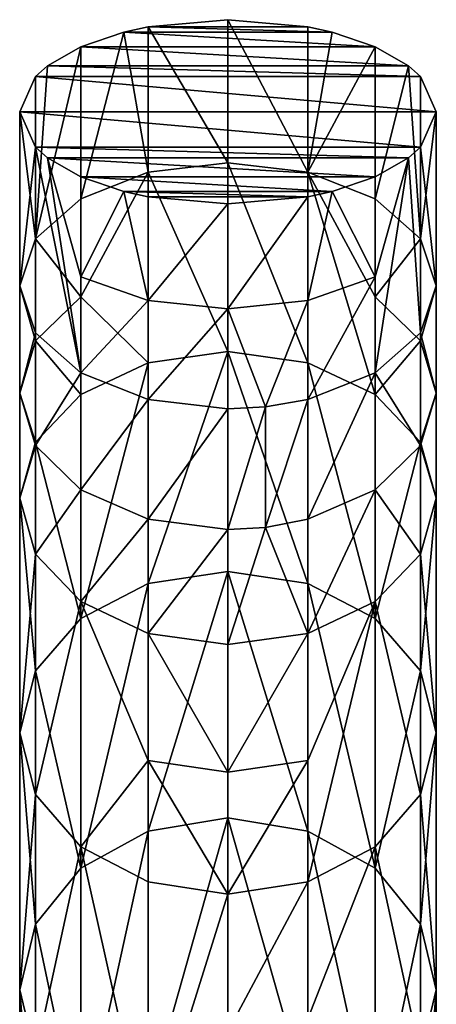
# Model space of a CAD drawing. Extents: x -46 to 46, y 1 to 197.
# Tile 168 of 168: x -3 to 4, y 180 to 197. Entities that reach past the tile are written whole.
import ezdxf

# ---------------------------------------------------------------- set-up
doc = ezdxf.new("R2010")
doc.units = 0
doc.header["$LTSCALE"] = 25.4
doc.layers.get('0').update_dxf_attribs({"color": 13, "linetype": 'CONTINUOUS'})

# ---------------------------------------------------------------- blocks, each defined once
blk = doc.blocks.new('BUSH-3401_STL')
at = {"color": 18}
mesh = blk.add_polyface(dxfattribs=at)
corners = [(-1.11, 193.841, 1.142), (1.646, 193.841, 1.142), (0.268, 193.72, 0.896), (-1.532, 193.933, 1.328), (2.068, 193.933, 1.328), (-2.278, 194.186, 1.842), (2.814, 194.186, 1.842), (-2.85, 194.515, 2.511), (3.386, 194.515, 2.511), (-3.058, 194.702, 2.889), (3.594, 194.702, 2.889), (-3.332, 195.31, 4.125), (3.868, 195.31, 4.125), (-3.058, 195.919, 5.361), (3.594, 195.919, 5.361), (-2.85, 196.106, 5.74), (3.386, 196.106, 5.74), (-2.278, 196.435, 6.409), (2.814, 196.435, 6.409), (-1.532, 196.688, 6.922), (2.068, 196.688, 6.922), (-1.11, 196.78, 7.109), (1.646, 196.78, 7.109), (0.268, 196.901, 7.355)]
mesh.append_faces([[corners[k] for k in face] for face in [(0, 1, 2), (22, 21, 23)]], dxfattribs={"vtx0": -1, "color": 18})
mesh.append_faces([[corners[k] for k in face] for face in [(1, 3, 4), (4, 5, 6), (6, 7, 8), (8, 9, 10), (10, 11, 12), (12, 13, 14), (14, 15, 16), (16, 17, 18), (18, 19, 20), (20, 21, 22)]], dxfattribs={"vtx0": -1, "vtx1": -1, "color": 18})
mesh.append_faces([[corners[k] for k in face] for face in [(1, 0, 3), (4, 3, 5), (6, 5, 7), (8, 7, 9), (10, 9, 11), (12, 11, 13), (14, 13, 15), (16, 15, 17), (18, 17, 19), (20, 19, 21)]], dxfattribs={"vtx0": -1, "vtx2": -1, "color": 18})
mesh = blk.add_polyface(dxfattribs=at)
corners = [(0.268, 194.429, 8.879), (-1.11, 196.78, 7.109), (-1.11, 194.267, 8.657), (0.268, 196.901, 7.355)]
mesh.append_faces([[corners[k] for k in face] for face in [(0, 1, 2), (1, 0, 3)]], dxfattribs={"vtx0": -1, "color": 18})
mesh = blk.add_polyface(dxfattribs=at)
corners = [(1.646, 194.267, 8.657), (0.268, 196.901, 7.355), (0.268, 194.429, 8.879), (1.646, 196.78, 7.109)]
mesh.append_faces([[corners[k] for k in face] for face in [(0, 1, 2), (1, 0, 3)]], dxfattribs={"vtx0": -1, "color": 18})
mesh = blk.add_polyface(dxfattribs=at)
corners = [(-1.11, 194.267, 8.657), (-1.532, 196.688, 6.922), (-2.278, 193.806, 8.027)]
mesh.append_faces([[corners[k] for k in face] for face in [(0, 1, 2)]], dxfattribs={"color": 18})
mesh = blk.add_polyface(dxfattribs=at)
corners = [(-1.532, 196.688, 6.922), (-2.278, 196.435, 6.409), (-2.278, 193.806, 8.027)]
mesh.append_faces([[corners[k] for k in face] for face in [(0, 1, 2)]], dxfattribs={"color": 18})
mesh = blk.add_polyface(dxfattribs=at)
corners = [(-1.11, 196.78, 7.109), (-1.532, 196.688, 6.922), (-1.11, 194.267, 8.657)]
mesh.append_faces([[corners[k] for k in face] for face in [(0, 1, 2)]], dxfattribs={"color": 18})
mesh = blk.add_polyface(dxfattribs=at)
corners = [(2.068, 196.688, 6.922), (1.646, 196.78, 7.109), (1.646, 194.267, 8.657)]
mesh.append_faces([[corners[k] for k in face] for face in [(0, 1, 2)]], dxfattribs={"color": 18})
mesh = blk.add_polyface(dxfattribs=at)
corners = [(2.814, 196.435, 6.409), (2.068, 196.688, 6.922), (1.646, 194.267, 8.657)]
mesh.append_faces([[corners[k] for k in face] for face in [(0, 1, 2)]], dxfattribs={"color": 18})
mesh = blk.add_polyface(dxfattribs=at)
corners = [(-2.278, 196.435, 6.409), (-2.85, 196.106, 5.74), (-3.058, 193.117, 7.084)]
mesh.append_faces([[corners[k] for k in face] for face in [(0, 1, 2)]], dxfattribs={"color": 18})
mesh = blk.add_polyface(dxfattribs=at)
corners = [(-2.278, 196.435, 6.409), (-3.058, 193.117, 7.084), (-2.278, 193.806, 8.027)]
mesh.append_faces([[corners[k] for k in face] for face in [(0, 1, 2)]], dxfattribs={"color": 18})
mesh = blk.add_polyface(dxfattribs=at)
corners = [(2.814, 196.435, 6.409), (1.646, 194.267, 8.657), (2.814, 193.806, 8.027)]
mesh.append_faces([[corners[k] for k in face] for face in [(0, 1, 2)]], dxfattribs={"color": 18})
mesh = blk.add_polyface(dxfattribs=at)
corners = [(2.814, 196.435, 6.409), (2.814, 193.806, 8.027), (3.386, 196.106, 5.74)]
mesh.append_faces([[corners[k] for k in face] for face in [(0, 1, 2)]], dxfattribs={"color": 18})
mesh = blk.add_polyface(dxfattribs=at)
corners = [(-2.85, 196.106, 5.74), (-3.058, 195.919, 5.361), (-3.058, 193.117, 7.084)]
mesh.append_faces([[corners[k] for k in face] for face in [(0, 1, 2)]], dxfattribs={"color": 18})
mesh = blk.add_polyface(dxfattribs=at)
corners = [(3.386, 196.106, 5.74), (2.814, 193.806, 8.027), (3.594, 193.117, 7.084)]
mesh.append_faces([[corners[k] for k in face] for face in [(0, 1, 2)]], dxfattribs={"color": 18})
mesh = blk.add_polyface(dxfattribs=at)
corners = [(3.386, 196.106, 5.74), (3.594, 193.117, 7.084), (3.594, 195.919, 5.361)]
mesh.append_faces([[corners[k] for k in face] for face in [(0, 1, 2)]], dxfattribs={"color": 18})
mesh = blk.add_polyface(dxfattribs=at)
corners = [(-3.058, 193.117, 7.084), (-3.332, 195.31, 4.125), (-3.332, 192.303, 5.972), (-3.058, 195.919, 5.361)]
mesh.append_faces([[corners[k] for k in face] for face in [(0, 1, 2), (1, 0, 3)]], dxfattribs={"vtx0": -1, "color": 18})
mesh = blk.add_polyface(dxfattribs=at)
corners = [(3.868, 195.31, 4.125), (3.594, 193.117, 7.084), (3.868, 192.303, 5.972), (3.594, 195.919, 5.361)]
mesh.append_faces([[corners[k] for k in face] for face in [(0, 1, 2), (1, 0, 3)]], dxfattribs={"vtx0": -1, "color": 18})
mesh = blk.add_polyface(dxfattribs=at)
corners = [(-3.332, 192.303, 5.972), (-3.058, 194.702, 2.889), (-3.058, 191.49, 4.86), (-3.332, 195.31, 4.125)]
mesh.append_faces([[corners[k] for k in face] for face in [(0, 1, 2), (1, 0, 3)]], dxfattribs={"vtx0": -1, "color": 18})
mesh = blk.add_polyface(dxfattribs=at)
corners = [(3.594, 194.702, 2.889), (3.868, 192.303, 5.972), (3.594, 191.49, 4.86), (3.868, 195.31, 4.125)]
mesh.append_faces([[corners[k] for k in face] for face in [(0, 1, 2), (1, 0, 3)]], dxfattribs={"vtx0": -1, "color": 18})
mesh = blk.add_polyface(dxfattribs=at)
corners = [(-3.058, 194.702, 2.889), (-2.85, 194.515, 2.511), (-2.278, 190.8, 3.917)]
mesh.append_faces([[corners[k] for k in face] for face in [(0, 1, 2)]], dxfattribs={"color": 18})
mesh = blk.add_polyface(dxfattribs=at)
corners = [(-3.058, 194.702, 2.889), (-2.278, 190.8, 3.917), (-3.058, 191.49, 4.86)]
mesh.append_faces([[corners[k] for k in face] for face in [(0, 1, 2)]], dxfattribs={"color": 18})
mesh = blk.add_polyface(dxfattribs=at)
corners = [(3.594, 194.702, 2.889), (3.594, 191.49, 4.86), (3.386, 194.515, 2.511)]
mesh.append_faces([[corners[k] for k in face] for face in [(0, 1, 2)]], dxfattribs={"color": 18})
mesh = blk.add_polyface(dxfattribs=at)
corners = [(-2.85, 194.515, 2.511), (-2.278, 194.186, 1.842), (-2.278, 192.46, 2.798)]
mesh.append_faces([[corners[k] for k in face] for face in [(0, 1, 2)]], dxfattribs={"color": 18})
mesh = blk.add_polyface(dxfattribs=at)
corners = [(-2.85, 194.515, 2.511), (-2.278, 192.46, 2.798), (-2.278, 190.8, 3.917)]
mesh.append_faces([[corners[k] for k in face] for face in [(0, 1, 2)]], dxfattribs={"color": 18})
mesh = blk.add_polyface(dxfattribs=at)
corners = [(0.268, 191.168, 11.697), (-1.11, 194.267, 8.657), (-1.11, 190.976, 11.502), (0.268, 194.429, 8.879)]
mesh.append_faces([[corners[k] for k in face] for face in [(0, 1, 2), (1, 0, 3)]], dxfattribs={"vtx0": -1, "color": 18})
mesh = blk.add_polyface(dxfattribs=at)
corners = [(1.646, 190.976, 11.502), (0.268, 194.429, 8.879), (0.268, 191.168, 11.697), (1.646, 194.267, 8.657)]
mesh.append_faces([[corners[k] for k in face] for face in [(0, 1, 2), (1, 0, 3)]], dxfattribs={"vtx0": -1, "color": 18})
mesh = blk.add_polyface(dxfattribs=at)
corners = [(3.386, 194.515, 2.511), (2.814, 192.46, 2.798), (2.814, 194.186, 1.842)]
mesh.append_faces([[corners[k] for k in face] for face in [(0, 1, 2)]], dxfattribs={"color": 18})
mesh = blk.add_polyface(dxfattribs=at)
corners = [(3.386, 194.515, 2.511), (2.814, 190.8, 3.917), (2.814, 192.46, 2.798)]
mesh.append_faces([[corners[k] for k in face] for face in [(0, 1, 2)]], dxfattribs={"color": 18})
mesh = blk.add_polyface(dxfattribs=at)
corners = [(3.386, 194.515, 2.511), (3.594, 191.49, 4.86), (2.814, 190.8, 3.917)]
mesh.append_faces([[corners[k] for k in face] for face in [(0, 1, 2)]], dxfattribs={"color": 18})
mesh = blk.add_polyface(dxfattribs=at)
corners = [(-1.11, 194.267, 8.657), (-2.278, 193.806, 8.027), (-2.278, 192.116, 9.379)]
mesh.append_faces([[corners[k] for k in face] for face in [(0, 1, 2)]], dxfattribs={"color": 18})
mesh = blk.add_polyface(dxfattribs=at)
corners = [(-1.11, 194.267, 8.657), (-2.278, 192.116, 9.379), (-1.11, 190.976, 11.502)]
mesh.append_faces([[corners[k] for k in face] for face in [(0, 1, 2)]], dxfattribs={"color": 18})
mesh = blk.add_polyface(dxfattribs=at)
corners = [(2.814, 193.806, 8.027), (1.646, 194.267, 8.657), (2.814, 192.116, 9.379)]
mesh.append_faces([[corners[k] for k in face] for face in [(0, 1, 2)]], dxfattribs={"color": 18})
mesh = blk.add_polyface(dxfattribs=at)
corners = [(1.646, 194.267, 8.657), (2.814, 190.427, 10.947), (2.814, 192.116, 9.379)]
mesh.append_faces([[corners[k] for k in face] for face in [(0, 1, 2)]], dxfattribs={"color": 18})
mesh = blk.add_polyface(dxfattribs=at)
corners = [(2.814, 190.427, 10.947), (1.646, 194.267, 8.657), (1.646, 190.976, 11.502)]
mesh.append_faces([[corners[k] for k in face] for face in [(0, 1, 2)]], dxfattribs={"color": 18})
mesh = blk.add_polyface(dxfattribs=at)
corners = [(-1.532, 193.933, 1.328), (-2.278, 192.46, 2.798), (-2.278, 194.186, 1.842)]
mesh.append_faces([[corners[k] for k in face] for face in [(0, 1, 2)]], dxfattribs={"color": 18})
mesh = blk.add_polyface(dxfattribs=at)
corners = [(2.814, 192.46, 2.798), (2.068, 193.933, 1.328), (2.814, 194.186, 1.842)]
mesh.append_faces([[corners[k] for k in face] for face in [(0, 1, 2)]], dxfattribs={"color": 18})
mesh = blk.add_polyface(dxfattribs=at)
corners = [(-1.11, 192.05, 2.133), (-2.278, 192.46, 2.798), (-1.532, 193.933, 1.328)]
mesh.append_faces([[corners[k] for k in face] for face in [(0, 1, 2)]], dxfattribs={"color": 18})
mesh = blk.add_polyface(dxfattribs=at)
corners = [(-1.11, 192.05, 2.133), (-1.532, 193.933, 1.328), (-1.11, 193.841, 1.142)]
mesh.append_faces([[corners[k] for k in face] for face in [(0, 1, 2)]], dxfattribs={"color": 18})
mesh = blk.add_polyface(dxfattribs=at)
corners = [(2.814, 192.46, 2.798), (1.646, 192.05, 2.133), (2.068, 193.933, 1.328)]
mesh.append_faces([[corners[k] for k in face] for face in [(0, 1, 2)]], dxfattribs={"color": 18})
mesh = blk.add_polyface(dxfattribs=at)
corners = [(2.068, 193.933, 1.328), (1.646, 192.05, 2.133), (1.646, 193.841, 1.142)]
mesh.append_faces([[corners[k] for k in face] for face in [(0, 1, 2)]], dxfattribs={"color": 18})
mesh = blk.add_polyface(dxfattribs=at)
corners = [(-2.278, 192.116, 9.379), (-3.058, 193.117, 7.084), (-3.058, 191.352, 8.496), (-2.278, 193.806, 8.027)]
mesh.append_faces([[corners[k] for k in face] for face in [(0, 1, 2), (1, 0, 3)]], dxfattribs={"vtx0": -1, "color": 18})
mesh = blk.add_polyface(dxfattribs=at)
corners = [(0.268, 193.72, 0.896), (-1.11, 192.05, 2.133), (-1.11, 193.841, 1.142), (0.268, 191.907, 1.9)]
mesh.append_faces([[corners[k] for k in face] for face in [(0, 1, 2), (1, 0, 3)]], dxfattribs={"vtx0": -1, "color": 18})
mesh = blk.add_polyface(dxfattribs=at)
corners = [(1.646, 193.841, 1.142), (0.268, 191.907, 1.9), (0.268, 193.72, 0.896), (1.646, 192.05, 2.133)]
mesh.append_faces([[corners[k] for k in face] for face in [(0, 1, 2), (1, 0, 3)]], dxfattribs={"vtx0": -1, "color": 18})
mesh = blk.add_polyface(dxfattribs=at)
corners = [(3.594, 193.117, 7.084), (2.814, 192.116, 9.379), (3.594, 191.352, 8.496), (2.814, 193.806, 8.027)]
mesh.append_faces([[corners[k] for k in face] for face in [(0, 1, 2), (1, 0, 3)]], dxfattribs={"vtx0": -1, "color": 18})
mesh = blk.add_polyface(dxfattribs=at)
corners = [(-3.058, 191.352, 8.496), (-3.332, 192.303, 5.972), (-3.332, 190.449, 7.455), (-3.058, 193.117, 7.084)]
mesh.append_faces([[corners[k] for k in face] for face in [(0, 1, 2), (1, 0, 3)]], dxfattribs={"vtx0": -1, "color": 18})
mesh = blk.add_polyface(dxfattribs=at)
corners = [(3.868, 192.303, 5.972), (3.594, 191.352, 8.496), (3.868, 190.449, 7.455), (3.594, 193.117, 7.084)]
mesh.append_faces([[corners[k] for k in face] for face in [(0, 1, 2), (1, 0, 3)]], dxfattribs={"vtx0": -1, "color": 18})
mesh = blk.add_polyface(dxfattribs=at)
corners = [(-1.11, 192.05, 2.133), (-2.278, 190.8, 3.917), (-2.278, 192.46, 2.798), (-1.11, 190.339, 3.287)]
mesh.append_faces([[corners[k] for k in face] for face in [(0, 1, 2), (1, 0, 3)]], dxfattribs={"vtx0": -1, "color": 18})
mesh = blk.add_polyface(dxfattribs=at)
corners = [(2.814, 192.46, 2.798), (1.646, 190.339, 3.287), (1.646, 192.05, 2.133), (2.814, 190.8, 3.917)]
mesh.append_faces([[corners[k] for k in face] for face in [(0, 1, 2), (1, 0, 3)]], dxfattribs={"vtx0": -1, "color": 18})
mesh = blk.add_polyface(dxfattribs=at)
corners = [(-3.332, 190.449, 7.455), (-3.058, 191.49, 4.86), (-3.058, 189.547, 6.414), (-3.332, 192.303, 5.972)]
mesh.append_faces([[corners[k] for k in face] for face in [(0, 1, 2), (1, 0, 3)]], dxfattribs={"vtx0": -1, "color": 18})
mesh = blk.add_polyface(dxfattribs=at)
corners = [(3.594, 191.49, 4.86), (3.868, 190.449, 7.455), (3.594, 189.547, 6.414), (3.868, 192.303, 5.972)]
mesh.append_faces([[corners[k] for k in face] for face in [(0, 1, 2), (1, 0, 3)]], dxfattribs={"vtx0": -1, "color": 18})
mesh = blk.add_polyface(dxfattribs=at)
corners = [(-2.278, 190.427, 10.947), (-3.058, 191.352, 8.496), (-3.058, 189.606, 10.116), (-2.278, 192.116, 9.379)]
mesh.append_faces([[corners[k] for k in face] for face in [(0, 1, 2), (1, 0, 3)]], dxfattribs={"vtx0": -1, "color": 18})
mesh = blk.add_polyface(dxfattribs=at)
corners = [(-1.11, 190.976, 11.502), (-2.278, 192.116, 9.379), (-2.278, 190.427, 10.947)]
mesh.append_faces([[corners[k] for k in face] for face in [(0, 1, 2)]], dxfattribs={"color": 18})
mesh = blk.add_polyface(dxfattribs=at)
corners = [(0.268, 191.907, 1.9), (-1.11, 190.339, 3.287), (-1.11, 192.05, 2.133), (0.268, 190.177, 3.066)]
mesh.append_faces([[corners[k] for k in face] for face in [(0, 1, 2), (1, 0, 3)]], dxfattribs={"vtx0": -1, "color": 18})
mesh = blk.add_polyface(dxfattribs=at)
corners = [(1.646, 192.05, 2.133), (0.914, 190.212, 3.113), (0.268, 191.907, 1.9)]
mesh.append_faces([[corners[k] for k in face] for face in [(0, 1, 2)]], dxfattribs={"color": 18})
mesh = blk.add_polyface(dxfattribs=at)
corners = [(1.646, 190.339, 3.287), (0.914, 190.212, 3.113), (1.646, 192.05, 2.133)]
mesh.append_faces([[corners[k] for k in face] for face in [(0, 1, 2)]], dxfattribs={"color": 18})
mesh = blk.add_polyface(dxfattribs=at)
corners = [(3.594, 191.352, 8.496), (2.814, 190.427, 10.947), (3.594, 189.606, 10.116), (2.814, 192.116, 9.379)]
mesh.append_faces([[corners[k] for k in face] for face in [(0, 1, 2), (1, 0, 3)]], dxfattribs={"vtx0": -1, "color": 18})
mesh = blk.add_polyface(dxfattribs=at)
corners = [(0.914, 190.212, 3.113), (0.268, 190.177, 3.066), (0.268, 191.907, 1.9)]
mesh.append_faces([[corners[k] for k in face] for face in [(0, 1, 2)]], dxfattribs={"color": 18})
mesh = blk.add_polyface(dxfattribs=at)
corners = [(-3.058, 189.606, 10.116), (-3.332, 190.449, 7.455), (-3.332, 188.638, 9.136), (-3.058, 191.352, 8.496)]
mesh.append_faces([[corners[k] for k in face] for face in [(0, 1, 2), (1, 0, 3)]], dxfattribs={"vtx0": -1, "color": 18})
mesh = blk.add_polyface(dxfattribs=at)
corners = [(-3.058, 189.547, 6.414), (-2.278, 190.8, 3.917), (-2.278, 188.782, 5.531), (-3.058, 191.49, 4.86)]
mesh.append_faces([[corners[k] for k in face] for face in [(0, 1, 2), (1, 0, 3)]], dxfattribs={"vtx0": -1, "color": 18})
mesh = blk.add_polyface(dxfattribs=at)
corners = [(2.814, 190.8, 3.917), (3.594, 189.547, 6.414), (2.814, 188.782, 5.531), (3.594, 191.49, 4.86)]
mesh.append_faces([[corners[k] for k in face] for face in [(0, 1, 2), (1, 0, 3)]], dxfattribs={"vtx0": -1, "color": 18})
mesh = blk.add_polyface(dxfattribs=at)
corners = [(3.868, 190.449, 7.455), (3.594, 189.606, 10.116), (3.868, 188.638, 9.136), (3.594, 191.352, 8.496)]
mesh.append_faces([[corners[k] for k in face] for face in [(0, 1, 2), (1, 0, 3)]], dxfattribs={"vtx0": -1, "color": 18})
mesh = blk.add_polyface(dxfattribs=at)
corners = [(-1.11, 187.16, 15.736), (0.268, 191.168, 11.697), (-1.11, 190.976, 11.502), (0.268, 187.372, 15.909)]
mesh.append_faces([[corners[k] for k in face] for face in [(0, 1, 2), (1, 0, 3)]], dxfattribs={"vtx0": -1, "color": 18})
mesh = blk.add_polyface(dxfattribs=at)
corners = [(0.268, 191.168, 11.697), (1.646, 187.16, 15.736), (1.646, 190.976, 11.502), (0.268, 187.372, 15.909)]
mesh.append_faces([[corners[k] for k in face] for face in [(0, 1, 2), (1, 0, 3)]], dxfattribs={"vtx0": -1, "color": 18})
mesh = blk.add_polyface(dxfattribs=at)
corners = [(-2.278, 186.555, 15.242), (-1.11, 190.976, 11.502), (-2.278, 190.427, 10.947), (-1.11, 187.16, 15.736)]
mesh.append_faces([[corners[k] for k in face] for face in [(0, 1, 2), (1, 0, 3)]], dxfattribs={"vtx0": -1, "color": 18})
mesh = blk.add_polyface(dxfattribs=at)
corners = [(1.646, 190.976, 11.502), (2.814, 186.555, 15.242), (2.814, 190.427, 10.947), (1.646, 187.16, 15.736)]
mesh.append_faces([[corners[k] for k in face] for face in [(0, 1, 2), (1, 0, 3)]], dxfattribs={"vtx0": -1, "color": 18})
mesh = blk.add_polyface(dxfattribs=at)
corners = [(-1.11, 190.339, 3.287), (-2.278, 188.782, 5.531), (-2.278, 190.8, 3.917), (-1.11, 188.271, 4.941)]
mesh.append_faces([[corners[k] for k in face] for face in [(0, 1, 2), (1, 0, 3)]], dxfattribs={"vtx0": -1, "color": 18})
mesh = blk.add_polyface(dxfattribs=at)
corners = [(2.814, 190.8, 3.917), (1.646, 188.271, 4.941), (1.646, 190.339, 3.287), (2.814, 188.782, 5.531)]
mesh.append_faces([[corners[k] for k in face] for face in [(0, 1, 2), (1, 0, 3)]], dxfattribs={"vtx0": -1, "color": 18})
mesh = blk.add_polyface(dxfattribs=at)
corners = [(-3.332, 188.638, 9.136), (-3.058, 189.547, 6.414), (-3.058, 187.67, 8.156), (-3.332, 190.449, 7.455)]
mesh.append_faces([[corners[k] for k in face] for face in [(0, 1, 2), (1, 0, 3)]], dxfattribs={"vtx0": -1, "color": 18})
mesh = blk.add_polyface(dxfattribs=at)
corners = [(-2.278, 186.555, 15.242), (-3.058, 189.606, 10.116), (-3.058, 185.651, 14.502), (-2.278, 190.427, 10.947)]
mesh.append_faces([[corners[k] for k in face] for face in [(0, 1, 2), (1, 0, 3)]], dxfattribs={"vtx0": -1, "color": 18})
mesh = blk.add_polyface(dxfattribs=at)
corners = [(0.268, 190.177, 3.066), (-1.11, 188.271, 4.941), (-1.11, 190.339, 3.287), (0.268, 188.092, 4.734)]
mesh.append_faces([[corners[k] for k in face] for face in [(0, 1, 2), (1, 0, 3)]], dxfattribs={"vtx0": -1, "color": 18})
mesh = blk.add_polyface(dxfattribs=at)
corners = [(1.646, 190.339, 3.287), (0.914, 188.13, 4.778), (0.914, 190.212, 3.113), (1.646, 188.271, 4.941)]
mesh.append_faces([[corners[k] for k in face] for face in [(0, 1, 2), (1, 0, 3)]], dxfattribs={"vtx0": -1, "color": 18})
mesh = blk.add_polyface(dxfattribs=at)
corners = [(3.594, 189.606, 10.116), (2.814, 186.555, 15.242), (3.594, 185.651, 14.502), (2.814, 190.427, 10.947)]
mesh.append_faces([[corners[k] for k in face] for face in [(0, 1, 2), (1, 0, 3)]], dxfattribs={"vtx0": -1, "color": 18})
mesh = blk.add_polyface(dxfattribs=at)
corners = [(3.594, 189.547, 6.414), (3.868, 188.638, 9.136), (3.594, 187.67, 8.156), (3.868, 190.449, 7.455)]
mesh.append_faces([[corners[k] for k in face] for face in [(0, 1, 2), (1, 0, 3)]], dxfattribs={"vtx0": -1, "color": 18})
mesh = blk.add_polyface(dxfattribs=at)
corners = [(0.914, 190.212, 3.113), (0.268, 188.092, 4.734), (0.268, 190.177, 3.066), (0.914, 188.13, 4.778)]
mesh.append_faces([[corners[k] for k in face] for face in [(0, 1, 2), (1, 0, 3)]], dxfattribs={"vtx0": -1, "color": 18})
mesh = blk.add_polyface(dxfattribs=at)
corners = [(-3.058, 185.651, 14.502), (-3.332, 188.638, 9.136), (-3.332, 184.585, 13.63), (-3.058, 189.606, 10.116)]
mesh.append_faces([[corners[k] for k in face] for face in [(0, 1, 2), (1, 0, 3)]], dxfattribs={"vtx0": -1, "color": 18})
mesh = blk.add_polyface(dxfattribs=at)
corners = [(-3.058, 187.67, 8.156), (-2.278, 188.782, 5.531), (-2.278, 186.849, 7.325), (-3.058, 189.547, 6.414)]
mesh.append_faces([[corners[k] for k in face] for face in [(0, 1, 2), (1, 0, 3)]], dxfattribs={"vtx0": -1, "color": 18})
mesh = blk.add_polyface(dxfattribs=at)
corners = [(2.814, 188.782, 5.531), (3.594, 187.67, 8.156), (2.814, 186.849, 7.325), (3.594, 189.547, 6.414)]
mesh.append_faces([[corners[k] for k in face] for face in [(0, 1, 2), (1, 0, 3)]], dxfattribs={"vtx0": -1, "color": 18})
mesh = blk.add_polyface(dxfattribs=at)
corners = [(3.868, 188.638, 9.136), (3.594, 185.651, 14.502), (3.868, 184.585, 13.63), (3.594, 189.606, 10.116)]
mesh.append_faces([[corners[k] for k in face] for face in [(0, 1, 2), (1, 0, 3)]], dxfattribs={"vtx0": -1, "color": 18})
mesh = blk.add_polyface(dxfattribs=at)
corners = [(-3.332, 184.585, 13.63), (-3.058, 187.67, 8.156), (-3.058, 183.519, 12.757), (-3.332, 188.638, 9.136)]
mesh.append_faces([[corners[k] for k in face] for face in [(0, 1, 2), (1, 0, 3)]], dxfattribs={"vtx0": -1, "color": 18})
mesh = blk.add_polyface(dxfattribs=at)
corners = [(-1.11, 188.271, 4.941), (-2.278, 186.849, 7.325), (-2.278, 188.782, 5.531), (-1.11, 186.3, 6.77)]
mesh.append_faces([[corners[k] for k in face] for face in [(0, 1, 2), (1, 0, 3)]], dxfattribs={"vtx0": -1, "color": 18})
mesh = blk.add_polyface(dxfattribs=at)
corners = [(2.814, 188.782, 5.531), (1.646, 186.3, 6.77), (1.646, 188.271, 4.941), (2.814, 186.849, 7.325)]
mesh.append_faces([[corners[k] for k in face] for face in [(0, 1, 2), (1, 0, 3)]], dxfattribs={"vtx0": -1, "color": 18})
mesh = blk.add_polyface(dxfattribs=at)
corners = [(3.594, 187.67, 8.156), (3.868, 184.585, 13.63), (3.594, 183.519, 12.757), (3.868, 188.638, 9.136)]
mesh.append_faces([[corners[k] for k in face] for face in [(0, 1, 2), (1, 0, 3)]], dxfattribs={"vtx0": -1, "color": 18})
mesh = blk.add_polyface(dxfattribs=at)
corners = [(0.268, 188.092, 4.734), (-1.11, 186.3, 6.77), (-1.11, 188.271, 4.941), (0.268, 186.108, 6.575)]
mesh.append_faces([[corners[k] for k in face] for face in [(0, 1, 2), (1, 0, 3)]], dxfattribs={"vtx0": -1, "color": 18})
mesh = blk.add_polyface(dxfattribs=at)
corners = [(0.914, 188.13, 4.778), (0.268, 186.108, 6.575), (0.268, 188.092, 4.734)]
mesh.append_faces([[corners[k] for k in face] for face in [(0, 1, 2)]], dxfattribs={"color": 18})
mesh = blk.add_polyface(dxfattribs=at)
corners = [(1.646, 186.3, 6.77), (0.268, 186.108, 6.575), (0.914, 188.13, 4.778)]
mesh.append_faces([[corners[k] for k in face] for face in [(0, 1, 2)]], dxfattribs={"color": 18})
mesh = blk.add_polyface(dxfattribs=at)
corners = [(1.646, 186.3, 6.77), (0.914, 188.13, 4.778), (1.646, 188.271, 4.941)]
mesh.append_faces([[corners[k] for k in face] for face in [(0, 1, 2)]], dxfattribs={"color": 18})
mesh = blk.add_polyface(dxfattribs=at)
corners = [(-3.058, 183.519, 12.757), (-2.278, 186.849, 7.325), (-2.278, 182.614, 12.018), (-3.058, 187.67, 8.156)]
mesh.append_faces([[corners[k] for k in face] for face in [(0, 1, 2), (1, 0, 3)]], dxfattribs={"vtx0": -1, "color": 18})
mesh = blk.add_polyface(dxfattribs=at)
corners = [(2.814, 186.849, 7.325), (3.594, 183.519, 12.757), (2.814, 182.614, 12.018), (3.594, 187.67, 8.156)]
mesh.append_faces([[corners[k] for k in face] for face in [(0, 1, 2), (1, 0, 3)]], dxfattribs={"vtx0": -1, "color": 18})
mesh = blk.add_polyface(dxfattribs=at)
corners = [(-1.11, 182.886, 21.466), (0.268, 187.372, 15.909), (-1.11, 187.16, 15.736), (0.268, 183.112, 21.622)]
mesh.append_faces([[corners[k] for k in face] for face in [(0, 1, 2), (1, 0, 3)]], dxfattribs={"vtx0": -1, "color": 18})
mesh = blk.add_polyface(dxfattribs=at)
corners = [(0.268, 187.372, 15.909), (1.646, 182.886, 21.466), (1.646, 187.16, 15.736), (0.268, 183.112, 21.622)]
mesh.append_faces([[corners[k] for k in face] for face in [(0, 1, 2), (1, 0, 3)]], dxfattribs={"vtx0": -1, "color": 18})
mesh = blk.add_polyface(dxfattribs=at)
corners = [(-2.278, 182.243, 21.024), (-1.11, 187.16, 15.736), (-2.278, 186.555, 15.242), (-1.11, 182.886, 21.466)]
mesh.append_faces([[corners[k] for k in face] for face in [(0, 1, 2), (1, 0, 3)]], dxfattribs={"vtx0": -1, "color": 18})
mesh = blk.add_polyface(dxfattribs=at)
corners = [(1.646, 187.16, 15.736), (2.814, 182.243, 21.024), (2.814, 186.555, 15.242), (1.646, 182.886, 21.466)]
mesh.append_faces([[corners[k] for k in face] for face in [(0, 1, 2), (1, 0, 3)]], dxfattribs={"vtx0": -1, "color": 18})
mesh = blk.add_polyface(dxfattribs=at)
corners = [(-1.11, 184.105, 9.078), (-2.278, 186.849, 7.325), (-1.11, 186.3, 6.77)]
mesh.append_faces([[corners[k] for k in face] for face in [(0, 1, 2)]], dxfattribs={"color": 18})
mesh = blk.add_polyface(dxfattribs=at)
corners = [(-2.278, 182.614, 12.018), (-2.278, 186.849, 7.325), (-1.11, 184.105, 9.078)]
mesh.append_faces([[corners[k] for k in face] for face in [(0, 1, 2)]], dxfattribs={"color": 18})
mesh = blk.add_polyface(dxfattribs=at)
corners = [(2.814, 182.614, 12.018), (1.646, 182.01, 11.524), (2.814, 186.849, 7.325)]
mesh.append_faces([[corners[k] for k in face] for face in [(0, 1, 2)]], dxfattribs={"color": 18})
mesh = blk.add_polyface(dxfattribs=at)
corners = [(2.814, 186.849, 7.325), (1.646, 182.01, 11.524), (1.646, 184.105, 9.078)]
mesh.append_faces([[corners[k] for k in face] for face in [(0, 1, 2)]], dxfattribs={"color": 18})
mesh = blk.add_polyface(dxfattribs=at)
corners = [(1.646, 184.105, 9.078), (1.646, 186.3, 6.77), (2.814, 186.849, 7.325)]
mesh.append_faces([[corners[k] for k in face] for face in [(0, 1, 2)]], dxfattribs={"color": 18})
mesh = blk.add_polyface(dxfattribs=at)
corners = [(-2.278, 182.243, 21.024), (-3.058, 185.651, 14.502), (-3.058, 181.28, 20.362), (-2.278, 186.555, 15.242)]
mesh.append_faces([[corners[k] for k in face] for face in [(0, 1, 2), (1, 0, 3)]], dxfattribs={"vtx0": -1, "color": 18})
mesh = blk.add_polyface(dxfattribs=at)
corners = [(3.594, 185.651, 14.502), (2.814, 182.243, 21.024), (3.594, 181.28, 20.362), (2.814, 186.555, 15.242)]
mesh.append_faces([[corners[k] for k in face] for face in [(0, 1, 2), (1, 0, 3)]], dxfattribs={"vtx0": -1, "color": 18})
mesh = blk.add_polyface(dxfattribs=at)
corners = [(0.268, 183.901, 8.895), (-1.11, 186.3, 6.77), (0.268, 186.108, 6.575), (-1.11, 184.105, 9.078)]
mesh.append_faces([[corners[k] for k in face] for face in [(0, 1, 2), (1, 0, 3)]], dxfattribs={"vtx0": -1, "color": 18})
mesh = blk.add_polyface(dxfattribs=at)
corners = [(1.646, 186.3, 6.77), (0.268, 183.901, 8.895), (0.268, 186.108, 6.575), (1.646, 184.105, 9.078)]
mesh.append_faces([[corners[k] for k in face] for face in [(0, 1, 2), (1, 0, 3)]], dxfattribs={"vtx0": -1, "color": 18})
mesh = blk.add_polyface(dxfattribs=at)
corners = [(-3.058, 181.28, 20.362), (-3.332, 184.585, 13.63), (-3.332, 180.145, 19.582), (-3.058, 185.651, 14.502)]
mesh.append_faces([[corners[k] for k in face] for face in [(0, 1, 2), (1, 0, 3)]], dxfattribs={"vtx0": -1, "color": 18})
mesh = blk.add_polyface(dxfattribs=at)
corners = [(3.868, 184.585, 13.63), (3.594, 181.28, 20.362), (3.868, 180.145, 19.582), (3.594, 185.651, 14.502)]
mesh.append_faces([[corners[k] for k in face] for face in [(0, 1, 2), (1, 0, 3)]], dxfattribs={"vtx0": -1, "color": 18})
mesh = blk.add_polyface(dxfattribs=at)
corners = [(-3.332, 180.145, 19.582), (-3.058, 183.519, 12.757), (-3.058, 179.009, 18.801), (-3.332, 184.585, 13.63)]
mesh.append_faces([[corners[k] for k in face] for face in [(0, 1, 2), (1, 0, 3)]], dxfattribs={"vtx0": -1, "color": 18})
mesh = blk.add_polyface(dxfattribs=at)
corners = [(3.594, 183.519, 12.757), (3.868, 180.145, 19.582), (3.594, 179.009, 18.801), (3.868, 184.585, 13.63)]
mesh.append_faces([[corners[k] for k in face] for face in [(0, 1, 2), (1, 0, 3)]], dxfattribs={"vtx0": -1, "color": 18})
mesh = blk.add_polyface(dxfattribs=at)
corners = [(-2.278, 182.614, 12.018), (-1.11, 184.105, 9.078), (-1.11, 182.01, 11.524)]
mesh.append_faces([[corners[k] for k in face] for face in [(0, 1, 2)]], dxfattribs={"color": 18})
mesh = blk.add_polyface(dxfattribs=at)
corners = [(0.268, 181.798, 11.35), (-1.11, 184.105, 9.078), (0.268, 183.901, 8.895), (-1.11, 182.01, 11.524)]
mesh.append_faces([[corners[k] for k in face] for face in [(0, 1, 2), (1, 0, 3)]], dxfattribs={"vtx0": -1, "color": 18})
mesh = blk.add_polyface(dxfattribs=at)
corners = [(1.646, 184.105, 9.078), (0.268, 181.798, 11.35), (0.268, 183.901, 8.895), (1.646, 182.01, 11.524)]
mesh.append_faces([[corners[k] for k in face] for face in [(0, 1, 2), (1, 0, 3)]], dxfattribs={"vtx0": -1, "color": 18})
mesh = blk.add_polyface(dxfattribs=at)
corners = [(-3.058, 179.009, 18.801), (-2.278, 182.614, 12.018), (-2.278, 178.047, 18.14), (-3.058, 183.519, 12.757)]
mesh.append_faces([[corners[k] for k in face] for face in [(0, 1, 2), (1, 0, 3)]], dxfattribs={"vtx0": -1, "color": 18})
mesh = blk.add_polyface(dxfattribs=at)
corners = [(2.814, 182.614, 12.018), (3.594, 179.009, 18.801), (2.814, 178.047, 18.14), (3.594, 183.519, 12.757)]
mesh.append_faces([[corners[k] for k in face] for face in [(0, 1, 2), (1, 0, 3)]], dxfattribs={"vtx0": -1, "color": 18})
mesh = blk.add_polyface(dxfattribs=at)
corners = [(-1.11, 178.237, 28.781), (0.268, 183.112, 21.622), (-1.11, 182.886, 21.466), (0.268, 178.473, 28.92)]
mesh.append_faces([[corners[k] for k in face] for face in [(0, 1, 2), (1, 0, 3)]], dxfattribs={"vtx0": -1, "color": 18})
mesh = blk.add_polyface(dxfattribs=at)
corners = [(0.268, 183.112, 21.622), (1.646, 178.237, 28.781), (1.646, 182.886, 21.466), (0.268, 178.473, 28.92)]
mesh.append_faces([[corners[k] for k in face] for face in [(0, 1, 2), (1, 0, 3)]], dxfattribs={"vtx0": -1, "color": 18})
mesh = blk.add_polyface(dxfattribs=at)
corners = [(-2.278, 177.564, 28.385), (-1.11, 182.886, 21.466), (-2.278, 182.243, 21.024), (-1.11, 178.237, 28.781)]
mesh.append_faces([[corners[k] for k in face] for face in [(0, 1, 2), (1, 0, 3)]], dxfattribs={"vtx0": -1, "color": 18})
mesh = blk.add_polyface(dxfattribs=at)
corners = [(1.646, 182.886, 21.466), (2.814, 177.564, 28.385), (2.814, 182.243, 21.024), (1.646, 178.237, 28.781)]
mesh.append_faces([[corners[k] for k in face] for face in [(0, 1, 2), (1, 0, 3)]], dxfattribs={"vtx0": -1, "color": 18})
mesh = blk.add_polyface(dxfattribs=at)
corners = [(-1.11, 177.404, 17.698), (-2.278, 182.614, 12.018), (-1.11, 182.01, 11.524), (-2.278, 178.047, 18.14)]
mesh.append_faces([[corners[k] for k in face] for face in [(0, 1, 2), (1, 0, 3)]], dxfattribs={"vtx0": -1, "color": 18})
mesh = blk.add_polyface(dxfattribs=at)
corners = [(1.646, 179.641, 14.564), (1.646, 182.01, 11.524), (2.814, 182.614, 12.018)]
mesh.append_faces([[corners[k] for k in face] for face in [(0, 1, 2)]], dxfattribs={"color": 18})
mesh = blk.add_polyface(dxfattribs=at)
corners = [(2.814, 178.047, 18.14), (1.646, 179.641, 14.564), (2.814, 182.614, 12.018)]
mesh.append_faces([[corners[k] for k in face] for face in [(0, 1, 2)]], dxfattribs={"color": 18})
mesh = blk.add_polyface(dxfattribs=at)
corners = [(-2.278, 177.564, 28.385), (-3.058, 181.28, 20.362), (-3.058, 176.558, 27.792), (-2.278, 182.243, 21.024)]
mesh.append_faces([[corners[k] for k in face] for face in [(0, 1, 2), (1, 0, 3)]], dxfattribs={"vtx0": -1, "color": 18})
mesh = blk.add_polyface(dxfattribs=at)
corners = [(3.594, 181.28, 20.362), (2.814, 177.564, 28.385), (3.594, 176.558, 27.792), (2.814, 182.243, 21.024)]
mesh.append_faces([[corners[k] for k in face] for face in [(0, 1, 2), (1, 0, 3)]], dxfattribs={"vtx0": -1, "color": 18})
mesh = blk.add_polyface(dxfattribs=at)
corners = [(-1.11, 177.404, 17.698), (-1.11, 182.01, 11.524), (0.268, 181.798, 11.35)]
mesh.append_faces([[corners[k] for k in face] for face in [(0, 1, 2)]], dxfattribs={"color": 18})
mesh = blk.add_polyface(dxfattribs=at)
corners = [(1.646, 182.01, 11.524), (0.268, 179.421, 14.401), (0.268, 181.798, 11.35), (1.646, 179.641, 14.564)]
mesh.append_faces([[corners[k] for k in face] for face in [(0, 1, 2), (1, 0, 3)]], dxfattribs={"vtx0": -1, "color": 18})
mesh = blk.add_polyface(dxfattribs=at)
corners = [(-1.11, 177.404, 17.698), (0.268, 181.798, 11.35), (0.268, 179.421, 14.401)]
mesh.append_faces([[corners[k] for k in face] for face in [(0, 1, 2)]], dxfattribs={"color": 18})
mesh = blk.add_polyface(dxfattribs=at)
corners = [(-3.058, 176.558, 27.792), (-3.332, 180.145, 19.582), (-3.332, 175.371, 27.092), (-3.058, 181.28, 20.362)]
mesh.append_faces([[corners[k] for k in face] for face in [(0, 1, 2), (1, 0, 3)]], dxfattribs={"vtx0": -1, "color": 18})
mesh = blk.add_polyface(dxfattribs=at)
corners = [(3.868, 180.145, 19.582), (3.594, 176.558, 27.792), (3.868, 175.371, 27.092), (3.594, 181.28, 20.362)]
mesh.append_faces([[corners[k] for k in face] for face in [(0, 1, 2), (1, 0, 3)]], dxfattribs={"vtx0": -1, "color": 18})
mesh = blk.add_polyface(dxfattribs=at)
corners = [(-3.332, 175.371, 27.092), (-3.058, 179.009, 18.801), (-3.058, 174.184, 26.393), (-3.332, 180.145, 19.582)]
mesh.append_faces([[corners[k] for k in face] for face in [(0, 1, 2), (1, 0, 3)]], dxfattribs={"vtx0": -1, "color": 18})
mesh = blk.add_polyface(dxfattribs=at)
corners = [(3.594, 179.009, 18.801), (3.868, 175.371, 27.092), (3.594, 174.184, 26.393), (3.868, 180.145, 19.582)]
mesh.append_faces([[corners[k] for k in face] for face in [(0, 1, 2), (1, 0, 3)]], dxfattribs={"vtx0": -1, "color": 18})
blk = doc.blocks.new('GRUPUJ_1')
at = {"color": 0}
blk.add_blockref('BUSH-3401_STL', (45.557, -27.653, -0.896), dxfattribs=at)

msp = doc.modelspace()

# ---------------------------------------------------------------- block references
at = {"color": 0}
msp.add_blockref('GRUPUJ_1', (-45.557, 27.653, -67.904), dxfattribs=at)

doc.saveas('drawing.dxf')
